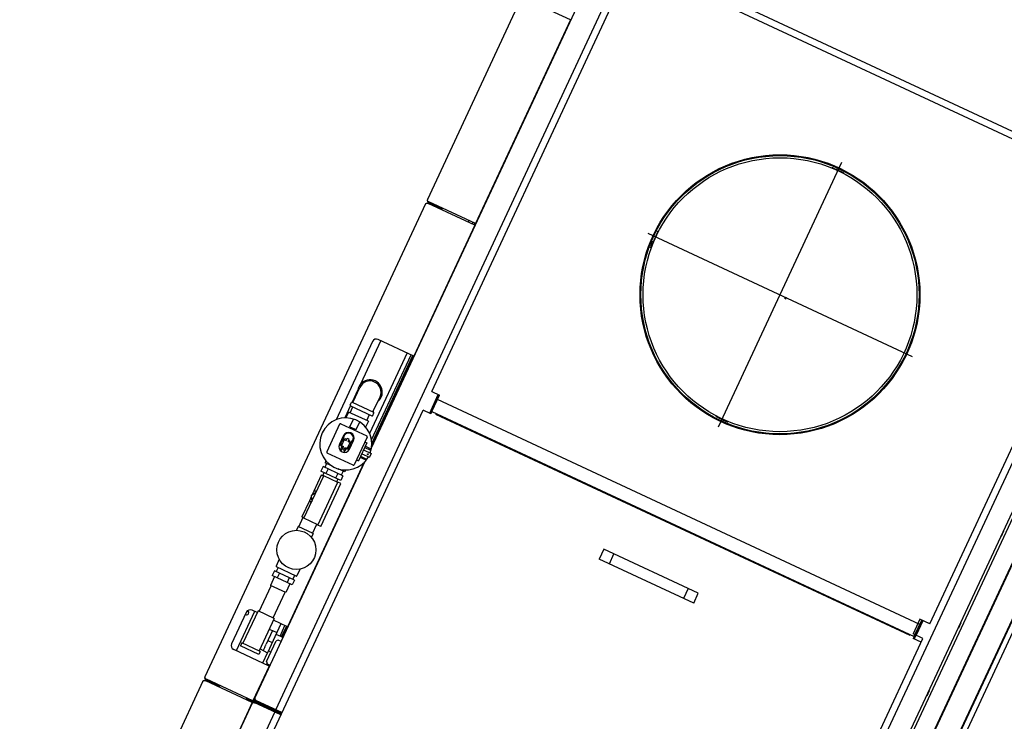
# Model space of a CAD drawing. Header units: inches. Extents: x -119 to 3951, y 0 to 4293.
# Tile 27 of 68: x 163 to 220, y 3229 to 3270. Entities that reach past the tile are written whole.
import ezdxf

# ---------------------------------------------------------------- set-up
doc = ezdxf.new("R2010")
doc.units = ezdxf.units.IN
doc.header["$LTSCALE"] = 48
doc.header["$MEASUREMENT"] = 0
doc.linetypes.add('A1-DASH', pattern=[0.2383, 0.0833, -0.031, 0.031, -0.031, 0.031, -0.031])
doc.linetypes.add('S-DASH', pattern=[0.082, 0.041, -0.041])
for name, color, linetype in [('FS-DSH01', 1, 'S-DASH'), ('FS-DSHA1', 4, 'A1-DASH'), ('FS-EQPMT', 2, 'CONTINUOUS')]:
    doc.layers.add(name, color=color, linetype=linetype)

# ---------------------------------------------------------------- blocks, each defined once
blk = doc.blocks.new('QHOBART FT')
at = {"layer": 'FS-EQPMT'}
for p, q in [((137.13957, 21.05692), (119.72768, 21.05692)), ((167.37685, 21.05692), (137.42067, 21.05692)), ((185.0699, 21.05692), (167.65794, 21.05692)), ((137.2332, 17.96765), (137.2332, 20.91638)), ((137.28014, 20.91638), (137.28014, 20.05838)), ((137.32704, 17.96765), (137.32704, 20.91638)), ((141.77361, 20.46405), (139.77647, 20.46405)), ((158.9287, 20.46405), (153.97487, 20.46405)), ((167.47047, 17.96765), (167.47047, 20.91638)), ((167.51741, 20.91638), (167.51741, 20.05838)), ((167.56435, 17.96765), (167.56435, 20.91638)), ((137.2332, 20.05838), (137.32704, 20.05838)), ((139.52687, 17.96765), (139.52687, 20.21442)), ((142.02324, 20.05838), (139.52687, 20.05838)), ((139.89293, 18.78925), (139.89293, 19.95752)), ((140.08015, 19.95752), (139.89293, 19.95752)), ((140.08015, 18.78925), (140.08015, 19.95752)), ((142.13969, 19.88864), (140.08015, 19.88864)), ((142.02324, 19.88864), (142.02324, 20.21442)), ((142.13969, 18.85812), (142.13969, 19.88864)), ((142.13969, 19.81024), (143.76231, 19.81024)), ((143.76231, 18.88968), (143.76231, 19.85703)), ((144.32399, 19.85703), (143.76231, 19.85703)), ((144.32399, 18.7428), (144.32399, 20.00397)), ((144.62044, 20.00397), (144.32399, 20.00397)), ((144.62044, 18.7428), (144.62044, 20.00397)), ((144.8701, 19.89761), (144.62044, 19.89761)), ((144.8701, 18.74554), (144.8701, 20.00122)), ((145.33675, 20.03241), (144.90129, 20.03241)), ((147.49129, 19.84918), (147.25996, 19.84918)), ((147.49129, 18.89758), (147.49129, 19.84918)), ((147.49129, 19.81024), (148.10439, 19.81024)), ((148.10439, 19.74783), (148.10439, 19.88828)), ((149.11803, 19.88828), (148.10439, 19.88828)), ((149.11795, 19.88831), (149.03681, 19.74804)), ((149.37086, 19.88812), (149.11803, 19.88812)), ((149.4148, 19.91384), (149.12773, 19.74811)), ((149.702, 19.748), (149.41489, 19.91376)), ((149.71294, 19.88812), (149.45909, 19.88812)), ((150.72557, 19.88828), (149.71294, 19.88828)), ((149.79392, 19.74764), (149.71305, 19.88792)), ((150.72557, 19.74783), (150.72557, 19.88828)), ((150.92329, 19.81024), (150.72557, 19.81024)), ((150.92329, 18.7428), (150.92329, 20.00397)), ((151.21974, 20.00397), (150.92329, 20.00397)), ((151.21974, 18.7428), (151.21974, 20.00397)), ((151.46938, 19.89761), (151.21974, 19.89761)), ((151.46938, 19.5882), (151.46938, 19.99747)), ((151.59016, 19.99747), (151.46938, 19.99747)), ((152.02794, 18.47467), (152.02794, 20.12228)), ((153.82533, 20.17224), (152.07787, 20.17224)), ((153.87526, 20.12228), (153.87526, 18.47467)), ((155.05791, 20.05838), (154.28023, 20.05838)), ((154.68346, 19.99747), (154.31041, 19.99747)), ((154.68346, 18.7493), (154.68346, 19.99747)), ((154.68346, 19.89761), (155.05791, 19.89761)), ((155.05791, 20.05115), (155.05791, 18.69562)), ((155.08913, 20.08237), (155.25639, 20.08237)), ((156.05836, 20.05838), (155.28758, 20.05838)), ((155.28758, 20.05115), (155.28758, 18.69562)), ((155.3188, 20.01245), (156.23619, 20.01245)), ((159.17833, 20.05838), (156.41405, 20.05838)), ((159.17833, 17.96765), (159.17833, 20.21442)), ((167.47047, 20.05838), (167.56435, 20.05838)), ((180.46733, 17.96765), (180.46733, 20.21442)), ((144.62044, 19.68863), (144.32399, 19.68863)), ((148.07317, 18.85849), (148.07317, 19.74783)), ((148.07317, 19.74783), (150.75679, 19.74783)), ((150.75679, 18.85849), (150.75679, 19.74783)), ((151.21974, 19.68863), (150.92329, 19.68863)), ((152.57716, 19.50568), (152.69795, 19.50568)), ((152.57716, 19.43579), (152.76387, 19.43579)), ((152.57716, 19.31097), (152.76387, 19.31097)), ((152.69795, 19.24106), (152.57716, 19.24106)), ((152.62706, 19.31097), (152.62706, 19.43579)), ((152.76387, 19.62302), (152.81297, 19.62302)), ((152.76387, 19.55811), (152.76387, 19.43579)), ((153.13832, 19.55811), (152.76387, 19.55811)), ((152.76387, 19.31097), (152.76387, 19.18866)), ((153.32607, 19.69791), (152.77687, 19.69791)), ((153.09026, 19.62302), (153.20015, 19.62302)), ((153.13832, 19.55811), (153.13832, 19.43579)), ((153.13832, 19.43579), (153.27614, 19.43579)), ((153.13832, 19.31097), (153.13832, 19.18866)), ((153.13832, 19.31097), (153.27614, 19.31097)), ((153.27614, 19.31097), (153.27614, 19.43579)), ((153.95015, 19.4982), (153.87526, 19.4982)), ((153.95015, 19.24857), (153.87526, 19.24857)), ((153.95015, 19.57306), (153.95015, 19.17365)), ((153.95015, 19.57306), (154.43605, 19.57306)), ((140.08015, 18.78925), (139.89293, 18.78925)), ((142.13969, 18.85812), (140.08015, 18.85812)), ((140.20497, 18.85812), (140.20497, 18.66541)), ((141.45317, 18.85812), (141.45317, 18.66541)), ((142.02324, 17.96765), (142.02324, 18.85812)), ((142.13969, 18.93652), (143.76231, 18.93652)), ((144.32399, 18.88968), (143.76231, 18.88968)), ((144.62044, 19.0722), (144.32399, 19.0722)), ((144.62044, 18.7428), (144.32399, 18.7428)), ((144.8701, 18.84915), (144.62044, 18.84915)), ((145.33675, 18.71436), (144.90129, 18.71436)), ((147.49129, 18.89758), (147.25996, 18.89758)), ((147.49129, 18.93652), (148.07317, 18.93652)), ((148.04979, 18.67126), (148.04979, 18.85849)), ((148.04979, 18.85849), (150.7802, 18.85849)), ((148.04979, 18.67126), (150.7802, 18.67126)), ((150.92329, 18.93652), (150.75679, 18.93652)), ((150.7802, 18.67126), (150.7802, 18.85849)), ((151.21974, 19.0722), (150.92329, 19.0722)), ((151.21974, 18.7428), (150.92329, 18.7428)), ((151.46938, 18.84915), (151.21974, 18.84915)), ((151.46938, 18.7493), (151.46938, 19.15857)), ((151.59016, 18.7493), (151.46938, 18.7493)), ((153.13832, 19.18866), (152.76387, 19.18866)), ((152.81297, 19.12375), (152.76387, 19.12375)), ((152.77687, 19.04886), (153.32607, 19.04886)), ((153.20015, 19.12375), (153.09026, 19.12375)), ((153.95015, 19.17365), (154.43605, 19.17365)), ((154.68346, 18.7493), (154.31041, 18.7493)), ((154.68346, 18.84915), (155.05791, 18.84915)), ((155.08913, 18.6644), (155.25639, 18.6644)), ((155.3188, 18.73431), (156.23619, 18.73431)), ((137.27174, 18.38055), (137.2332, 18.38055)), ((137.2332, 18.13095), (137.27174, 18.13095)), ((137.27174, 18.0271), (137.27174, 18.38055)), ((140.19249, 18.38107), (139.52687, 18.38107)), ((139.52687, 18.13144), (139.60378, 18.13144)), ((139.69734, 18.2218), (139.60375, 18.12825)), ((139.60378, 18.1282), (139.60378, 17.93747)), ((139.6974, 18.2218), (141.00798, 18.2218)), ((140.19249, 18.65543), (140.19249, 18.37482)), ((140.42082, 18.65543), (140.19249, 18.65543)), ((141.46565, 18.37482), (140.19249, 18.37482)), ((140.30486, 18.2218), (140.30486, 18.37482)), ((141.46565, 18.65543), (140.59563, 18.65543)), ((140.82909, 18.65543), (140.82909, 18.37482)), ((141.10162, 18.12811), (141.00804, 18.22169)), ((141.10158, 17.93747), (141.10158, 18.1282)), ((141.35332, 17.93747), (141.35332, 18.37482)), ((141.35332, 18.13144), (142.02324, 18.13144)), ((141.46565, 18.65543), (141.46565, 18.37482)), ((142.02324, 18.38107), (141.46565, 18.38107)), ((153.82533, 18.42477), (152.07787, 18.42477)), ((152.38243, 18.42477), (152.38243, 18.29993)), ((153.52077, 18.29993), (152.38243, 18.29993)), ((152.5981, 17.92548), (152.5981, 18.29993)), ((152.66801, 18.29993), (152.66801, 17.9754)), ((152.82777, 18.29993), (152.82777, 17.82065)), ((153.07542, 18.29993), (153.07542, 17.82065)), ((153.23518, 18.29993), (153.23518, 17.9754)), ((153.30507, 17.92548), (153.30507, 18.29993)), ((153.52077, 18.42477), (153.52077, 18.29993)), ((153.78316, 18.13144), (159.17833, 18.13144)), ((159.17833, 18.38107), (154.06932, 18.38107)), ((167.56435, 18.38107), (167.47047, 18.38107)), ((167.47047, 18.13144), (167.56435, 18.13144)), ((105.56429, 17.93698), (137.21281, 17.93698)), ((137.2332, 17.96765), (126.42088, 17.96765)), ((137.08452, 17.96765), (137.08452, 17.93698)), ((137.2332, 18.0271), (137.27174, 18.0271)), ((137.2332, 17.96817), (137.33415, 17.96817)), ((137.24638, 17.93971), (137.25796, 17.95126)), ((137.27522, 17.91898), (137.27522, 18.0271)), ((137.27522, 16.17303), (137.27522, 17.81561)), ((139.52687, 17.96765), (137.32704, 17.96765)), ((137.33415, 16.17303), (137.33415, 17.96817)), ((137.36531, 16.17303), (137.36531, 17.78467)), ((137.39305, 17.86777), (137.39305, 17.96866)), ((137.44112, 17.91793), (137.4232, 17.93627)), ((137.42424, 16.17303), (137.42424, 17.78467)), ((137.51811, 17.93747), (152.52632, 17.93747)), ((139.52687, 18.02759), (139.60378, 18.02759)), ((139.52687, 17.96866), (139.60378, 17.96866)), ((141.35332, 18.02759), (142.02324, 18.02759)), ((141.35332, 17.96866), (142.02324, 17.96866)), ((152.44533, 17.96765), (142.02324, 17.96765)), ((143.66869, 17.96765), (143.66869, 17.93747)), ((143.98076, 17.96765), (143.98076, 17.93747)), ((149.07802, 17.96765), (149.07802, 17.93747)), ((150.57582, 17.93747), (150.57582, 17.96765)), ((150.65855, 17.96765), (150.65855, 17.93747)), ((150.9706, 17.96765), (150.9706, 17.93747)), ((152.5981, 17.9754), (152.66801, 17.9754)), ((152.62807, 17.92548), (152.5981, 17.92548)), ((152.62807, 17.92548), (152.62807, 17.9754)), ((153.07542, 17.82065), (152.82777, 17.82065)), ((153.30507, 17.9754), (153.23518, 17.9754)), ((153.27513, 17.92548), (153.27513, 17.9754)), ((153.27513, 17.92548), (153.30507, 17.92548)), ((153.37123, 17.93747), (185.08052, 17.93747)), ((153.46333, 17.96866), (159.17833, 17.96866)), ((153.60188, 18.02759), (159.17833, 18.02759)), ((157.64839, 17.96866), (157.64839, 17.93747)), ((157.96043, 17.96866), (157.96043, 17.93747)), ((167.47047, 17.96765), (159.17833, 17.96765)), ((160.54936, 17.96765), (160.54936, 17.93747)), ((162.0472, 17.93747), (162.0472, 17.96765)), ((164.63826, 17.96765), (164.63826, 17.93747)), ((164.9503, 17.96765), (164.9503, 17.93747)), ((167.47047, 18.02759), (167.56435, 18.02759)), ((167.47047, 17.96866), (167.56435, 17.96866)), ((180.46733, 17.96765), (167.56435, 17.96765)), ((171.6281, 17.96765), (171.6281, 17.93747)), ((171.94014, 17.96765), (171.94014, 17.93747)), ((172.02071, 17.96765), (172.02071, 17.93747)), ((173.51854, 17.93747), (173.51854, 17.96765)), ((176.2607, 17.96765), (176.2607, 17.94208)), ((176.27666, 17.96866), (176.27666, 17.94208)), ((176.28959, 17.94227), (176.28971, 17.94736)), ((178.61794, 17.96765), (178.61794, 17.93747)), ((178.93001, 17.96765), (178.93001, 17.93747)), ((179.74129, 17.96765), (179.74129, 17.93747)), ((131.34285, 16.56396), (137.27522, 16.56396)), ((137.27522, 16.62286), (137.33415, 16.62286)), ((137.34535, 16.75867), (137.33415, 16.75867)), ((137.34535, 16.75967), (137.34535, 16.36923)), ((137.34535, 16.75967), (137.36531, 16.75967)), ((137.35414, 16.36823), (137.35414, 16.75867)), ((137.42424, 16.62335), (137.36531, 16.62335)), ((137.42424, 16.56445), (185.17439, 16.56445)), ((131.43541, 16.17303), (156.59187, 16.17303)), ((137.35414, 16.36823), (137.33415, 16.36823)), ((137.35414, 16.36923), (137.36531, 16.36923)), ((156.59187, 15.67377), (156.59187, 16.17303)), ((157.76219, 16.17279), (157.76219, 15.67349)), ((157.76219, 16.17279), (184.744, 16.17279)), ((185.39131, -15.32498), (185.39131, 16.13535)), ((156.59187, 15.75262), (157.76219, 15.75262)), ((156.59187, 15.69373), (157.76219, 15.69373)), ((156.73268, 15.67377), (156.59187, 15.67377)), ((156.68575, 15.42386), (156.68575, -14.63248)), ((156.73268, 15.67377), (156.73268, -14.8819)), ((156.73268, 15.67349), (157.76219, 15.67349)), ((157.49706, -14.88214), (157.49706, 15.67349)), ((185.00911, 15.67349), (185.00911, -14.88214)), ((171.2531, 8.77429), (171.2531, -7.98291)), ((170.55111, 8.27744), (170.55247, 8.27706)), ((170.55248, 8.27711), (170.55654, 8.27697)), ((170.55654, 8.27694), (170.56322, 8.27704)), ((170.56322, 8.27703), (170.57255, 8.27737)), ((170.57255, 8.2774), (170.58434, 8.27797)), ((170.58437, 8.27798), (170.59845, 8.27874)), ((170.59844, 8.27871), (170.65224, 8.28201)), ((170.65223, 8.28204), (170.89293, 8.29729)), ((170.87863, 8.26876), (170.8789, 8.26857)), ((170.87891, 8.26898), (170.87867, 8.26879)), ((170.88101, 8.26945), (170.87889, 8.26896)), ((170.87891, 8.26857), (170.88103, 8.26827)), ((170.88521, 8.27002), (170.881, 8.26944)), ((170.88104, 8.26829), (170.88525, 8.26811)), ((170.89145, 8.27071), (170.88523, 8.27005)), ((170.88523, 8.26809), (170.89142, 8.26801)), ((170.89959, 8.27143), (170.89144, 8.27071)), ((170.89145, 8.26802), (170.89957, 8.26803)), ((170.89291, 8.29727), (170.92323, 8.29937)), ((170.89957, 8.26802), (170.90955, 8.26813)), ((170.90954, 8.27218), (170.89959, 8.27142)), ((170.92117, 8.273), (170.90954, 8.27219)), ((170.90956, 8.26815), (170.93451, 8.26863)), ((170.93439, 8.2738), (170.9212, 8.27299)), ((170.92323, 8.29938), (170.93504, 8.30031)), ((170.94902, 8.27462), (170.93439, 8.27382)), ((170.9345, 8.26863), (170.99899, 8.27026)), ((170.935, 8.30031), (170.94433, 8.30115)), ((170.94434, 8.30115), (170.95108, 8.30189)), ((170.96489, 8.27542), (170.94901, 8.27461)), ((170.95109, 8.30189), (170.95519, 8.30255)), ((170.95516, 8.30252), (170.95652, 8.30308)), ((170.98166, 8.27615), (170.9649, 8.2754)), ((170.99908, 8.27682), (170.98167, 8.27615)), ((170.99899, 8.27026), (171.03493, 8.27126)), ((171.03494, 8.27803), (170.99907, 8.27684)), ((171.47128, 8.27126), (171.55715, 8.26897)), ((171.50719, 8.27682), (171.47129, 8.27801)), ((171.52462, 8.27616), (171.50721, 8.27684)), ((171.54132, 8.2754), (171.52462, 8.27615)), ((171.57171, 8.27379), (171.5413, 8.27539)), ((171.54968, 8.30313), (171.55103, 8.30257)), ((171.55104, 8.30252), (171.55508, 8.30187)), ((171.55509, 8.30189), (171.56182, 8.30114)), ((171.55716, 8.26895), (171.59661, 8.26814)), ((171.56184, 8.30115), (171.57118, 8.30031)), ((171.57118, 8.3003), (171.58301, 8.29937)), ((171.58497, 8.273), (171.57172, 8.27381)), ((171.58301, 8.29938), (171.61333, 8.29728)), ((171.59668, 8.27217), (171.58499, 8.27299)), ((171.59663, 8.26815), (171.60658, 8.26804)), ((171.60668, 8.27141), (171.59667, 8.27218)), ((171.6066, 8.26804), (171.61475, 8.26803)), ((171.6148, 8.2707), (171.60666, 8.27141)), ((171.61474, 8.26803), (171.62096, 8.26811)), ((171.62101, 8.27004), (171.61482, 8.2707)), ((171.62096, 8.26812), (171.62517, 8.2683)), ((171.62518, 8.26946), (171.621, 8.27004)), ((171.62518, 8.26828), (171.62729, 8.26857)), ((171.62731, 8.26899), (171.62519, 8.26947)), ((171.62757, 8.26881), (171.6273, 8.26902)), ((171.62733, 8.26859), (171.62758, 8.26876)), ((153.11293, -2.59973), (153.11293, 3.39157)), ((153.73701, 3.39157), (153.11293, 3.39157)), ((153.73701, -2.59973), (153.73701, 3.39157)), ((153.11293, 2.74655), (153.73701, 2.74655)), ((163.37194, 0.64978), (163.37076, 0.61385)), ((163.37263, 0.66719), (163.37195, 0.6498)), ((163.37338, 0.6839), (163.37263, 0.66716)), ((163.37496, 0.71428), (163.37335, 0.6839)), ((163.37579, 0.72757), (163.37498, 0.71432)), ((163.37659, 0.73927), (163.37578, 0.72758)), ((163.37735, 0.74926), (163.37658, 0.73925)), ((163.37808, 0.75738), (163.37736, 0.74926)), ((163.3775, 0.61384), (163.3798, 0.69974)), ((163.37876, 0.76359), (163.37809, 0.7574)), ((163.37932, 0.76776), (163.37874, 0.76356)), ((163.37981, 0.76988), (163.37933, 0.76777)), ((163.38001, 0.77017), (163.37979, 0.76988)), ((163.3798, 0.69973), (163.38061, 0.73918)), ((163.38022, 0.76986), (163.38002, 0.77014)), ((163.38049, 0.76774), (163.3802, 0.76986)), ((163.38066, 0.76355), (163.38048, 0.76775)), ((163.38064, 0.73921), (163.38075, 0.74916)), ((163.38077, 0.75731), (163.38069, 0.76354)), ((163.38074, 0.74918), (163.38075, 0.75732)), ((179.12552, 0.76354), (179.12544, 0.75734)), ((179.12546, 0.75736), (179.12548, 0.74921)), ((179.12547, 0.74919), (179.12558, 0.73921)), ((179.12571, 0.76775), (179.12553, 0.76354)), ((179.12557, 0.73921), (179.12605, 0.71428)), ((179.12601, 0.76988), (179.12571, 0.76774)), ((179.12619, 0.77013), (179.12601, 0.76988)), ((179.12606, 0.7143), (179.12769, 0.64977)), ((179.12641, 0.76986), (179.1262, 0.77012)), ((179.1269, 0.76778), (179.12641, 0.76989)), ((179.12744, 0.76354), (179.12686, 0.76775)), ((179.12813, 0.75733), (179.12746, 0.76355)), ((179.12769, 0.64979), (179.12869, 0.61386)), ((179.12884, 0.7492), (179.12813, 0.75734)), ((179.1296, 0.73923), (179.12884, 0.74919)), ((179.13042, 0.7276), (179.12961, 0.73926)), ((179.13124, 0.71441), (179.13043, 0.7276)), ((179.13204, 0.69976), (179.13124, 0.71441)), ((179.13285, 0.68388), (179.13204, 0.69976)), ((179.13359, 0.66711), (179.13285, 0.68388)), ((179.13425, 0.6497), (179.13358, 0.66711)), ((179.13547, 0.61386), (179.13429, 0.64973)), ((179.6317, 0.39569), (162.8745, 0.39569)), ((163.37078, 0.1775), (163.37196, 0.14166)), ((163.37193, 0.14165), (163.3726, 0.12424)), ((163.37262, 0.12422), (163.37337, 0.10745)), ((163.37336, 0.10745), (163.37416, 0.0916)), ((163.37418, 0.0916), (163.37499, 0.07694)), ((163.375, 0.07695), (163.37581, 0.06376)), ((163.37578, 0.06375), (163.37659, 0.05212)), ((163.37659, 0.05211), (163.37735, 0.04216)), ((163.37737, 0.04215), (163.37808, 0.03401)), ((163.37853, 0.14157), (163.37753, 0.1775)), ((163.37807, 0.03402), (163.37873, 0.0278)), ((163.38016, 0.07707), (163.37852, 0.14156)), ((163.37872, 0.02778), (163.3793, 0.02358)), ((163.37934, 0.0236), (163.37982, 0.02149)), ((163.37981, 0.02148), (163.38002, 0.02122)), ((163.38001, 0.02124), (163.38019, 0.02149)), ((163.38062, 0.05214), (163.38015, 0.07706)), ((163.38019, 0.0215), (163.38049, 0.02364)), ((163.38048, 0.02362), (163.38066, 0.0278)), ((163.38072, 0.04212), (163.38061, 0.05213)), ((163.38068, 0.0278), (163.38076, 0.03399)), ((163.38077, 0.03401), (163.38075, 0.04216)), ((179.12548, 0.0422), (179.12546, 0.03405)), ((179.12546, 0.03403), (179.12553, 0.02781)), ((179.12558, 0.05215), (179.12547, 0.04221)), ((179.12554, 0.02781), (179.12572, 0.0236)), ((179.1264, 0.09161), (179.12559, 0.05216)), ((179.12571, 0.02363), (179.12601, 0.02148)), ((179.126, 0.02149), (179.1262, 0.02122)), ((179.12622, 0.02124), (179.12641, 0.02148)), ((179.1287, 0.17747), (179.1264, 0.0916)), ((179.12642, 0.02151), (179.1269, 0.02362)), ((179.12689, 0.0236), (179.12746, 0.02777)), ((179.12746, 0.02779), (179.12813, 0.03398)), ((179.12813, 0.034), (179.12884, 0.04211)), ((179.12883, 0.0421), (179.1296, 0.05211)), ((179.12961, 0.05212), (179.13042, 0.06381)), ((179.13043, 0.06382), (179.13123, 0.07704)), ((179.13122, 0.07703), (179.13283, 0.10745)), ((179.13285, 0.10747), (179.13359, 0.12417)), ((179.13359, 0.1242), (179.13427, 0.14158)), ((179.13426, 0.14157), (179.13545, 0.17747)), ((153.73701, -1.95465), (153.11293, -1.95465)), ((153.11293, -2.59973), (153.73701, -2.59973)), ((156.73268, -14.8819), (156.59187, -14.8819)), ((156.59187, -15.38116), (156.59187, -14.8819)), ((156.59187, -14.89334), (157.76219, -14.89334)), ((156.59187, -14.95227), (157.76219, -14.95227)), ((156.77962, -14.88214), (157.76219, -14.88214)), ((156.84154, -15.38141), (156.84154, -14.75732)), ((157.76219, -14.75732), (156.84154, -14.75732)), ((157.76219, -14.89786), (156.84154, -14.89786)), ((157.76219, -14.95679), (156.84154, -14.95679)), ((157.76219, -15.38141), (157.76219, -14.75732)), ((157.76219, -15.38141), (157.76219, -14.88214)), ((131.68507, -15.38141), (156.84154, -15.38141)), ((185.31718, -15.7681), (139.71565, -15.7681)), ((157.76219, -15.38141), (184.744, -15.38141)), ((139.71565, -16.96436), (182.90294, -16.96436)), ((181.87312, -17.1254), (140.74535, -17.1254)), ((153.93675, -16.98434), (153.93675, -16.96436)), ((154.26427, -16.98434), (153.93675, -16.98434)), ((154.26427, -16.98434), (154.26427, -16.96436)), ((158.24348, -16.98434), (158.24348, -16.96436)), ((158.57103, -16.98434), (158.24348, -16.98434)), ((158.57103, -16.98434), (158.57103, -16.96436)), ((164.04707, -16.98434), (164.04707, -16.96436)), ((164.37459, -16.98434), (164.04707, -16.98434)), ((164.37459, -16.98434), (164.37459, -16.96436)), ((183.55843, -18.19858), (139.06056, -18.19858)), ((183.55843, -18.23352), (139.06056, -18.23352)), ((137.31288, -19.60303), (233.17366, -19.60303)), ((137.33409, -19.56885), (233.1949, -19.56885)), ((140.40773, -19.90283), (230.83162, -19.90283)), ((140.51457, -19.90283), (161.32735, -19.90283))]:
    blk.add_line(p, q, dxfattribs=at)
at = {"layer": 'FS-EQPMT', "flags": 128}
for points in [[(137.13957, 21.05692), (137.17796, 21.04456), (137.20784, 21.01257), (137.22664, 20.96802), (137.2332, 20.91638)], [(137.42067, 21.05692), (137.38237, 21.04462), (137.35249, 21.0127), (137.33366, 20.96814), (137.32704, 20.91638)], [(167.37685, 21.05692), (167.41515, 21.04462), (167.44505, 21.0127), (167.46388, 20.96814), (167.47047, 20.91638)], [(167.65794, 21.05692), (167.61958, 21.04456), (167.58968, 21.01257), (167.57091, 20.96802), (167.56435, 20.91638)], [(140.42082, 18.65543), (140.44997, 18.65652), (140.47905, 18.6586), (140.50819, 18.65976), (140.5374, 18.6586), (140.56654, 18.65652), (140.59563, 18.65543)], [(137.21281, 17.93698), (137.22588, 17.9343), (137.2382, 17.92648), (137.24922, 17.91422), (137.2585, 17.89832), (137.26582, 17.87973), (137.27104, 17.85925), (137.27419, 17.83777), (137.27522, 17.81561)], [(137.41527, 17.9444), (137.40016, 17.96027)], [(137.42326, 17.93607), (137.40706, 17.95291), (137.40382, 17.95642)], [(137.51811, 17.93747), (137.47954, 17.92395), (137.44942, 17.88882), (137.43074, 17.84042), (137.42424, 17.78467)]]:
    blk.add_lwpolyline(points, dxfattribs=at)
at = {"layer": 'FS-EQPMT'}
blk.add_lwpolyline([(171.24529, -0.02375), (171.20136, 0.08036), (171.20022, -0.03264)], dxfattribs=at)
for centre, radius in [((146.24309, 19.37335), 1.12337), ((152.95161, 17.9704), 0.02496), ((171.2531, 0.39569), 8.03533), ((171.2531, 0.39569), 7.9884), ((171.2531, 0.39569), 7.86312)]:
    blk.add_circle(centre, radius, dxfattribs=at)
for centre, radius, start, end in [((137.42067, 20.91638), 0.14055, 89.999524, 179.999049), ((167.65794, 20.91638), 0.14055, 89.999524, 179.999049), ((139.77647, 20.21442), 0.24964, 89.999524, 179.999049), ((141.77361, 20.43283), 0.12482, 164.888649, 0), ((141.77361, 20.21442), 0.24964, 0, 89.999524), ((152.95161, 19.37335), 1.49782, 274.757381, 265.236436), ((158.9287, 20.21442), 0.24964, 0, 89.999524), ((144.90129, 20.00122), 0.0312, 89.999524, 179.999049), ((152.07787, 20.12228), 0.04993, 89.999524, 179.999049), ((153.82533, 20.12228), 0.04993, 0, 89.999524), ((155.08913, 20.05115), 0.0312, 89.999524, 179.999049), ((155.25639, 20.05115), 0.0312, 0, 89.999524), ((155.3188, 20.04367), 0.0312, 179.999049, 269.99858), ((156.23619, 19.37335), 0.70897, 244.471161, 115.528839), ((156.23619, 19.37335), 0.63907, 270.000476, 89.999524), ((152.77687, 19.37335), 0.32453, 89.999524, 269.99858), ((152.57716, 19.47073), 0.03495, 89.999524, 269.99858), ((152.57716, 19.27603), 0.03495, 89.999524, 269.99858), ((152.95161, 19.37335), 0.28708, 12.625326, 167.373717), ((152.95161, 19.37335), 0.28708, 192.626283, 347.37467), ((153.19734, 19.37335), 0.50022, 150.061933, 158.311026), ((153.32607, 19.37335), 0.27959, 243.235116, 116.764884), ((153.32607, 19.37335), 0.32453, 270.000476, 89.999524), ((140.19502, 18.66541), 0.00999, 292.500355, 0.000086), ((141.46315, 18.66541), 0.00999, 179.999049, 247.49868), ((144.90129, 18.74554), 0.0312, 179.999049, 269.99858), ((153.19734, 19.37335), 0.50022, 201.688974, 209.938067), ((155.08913, 18.69562), 0.0312, 179.999049, 269.99858), ((155.25639, 18.69562), 0.0312, 270.000476, 0.000049), ((155.3188, 18.70309), 0.0312, 89.999524, 179.999049), ((152.07787, 18.47467), 0.04993, 179.999049, 269.99858), ((153.82533, 18.47467), 0.04993, 270.000476, 0.000039), ((137.21281, 17.81561), 0.12132, 0, 89.999524), ((137.51811, 17.78467), 0.15278, 89.999524, 179.999049), ((171.2531, 0.39569), 7.88536, 88.414463, 91.585542), ((171.2531, 0.39569), 7.87861, 88.413104, 91.586901), ((171.2531, 0.39569), 7.88536, 178.414459, 181.585551), ((171.2531, 0.39569), 7.87861, 178.413106, 181.586904), ((171.2531, 0.39569), 7.87861, 358.413099, 1.586901), ((171.2531, 0.39569), 7.88536, 358.414458, 1.585542)]:
    blk.add_arc(centre, radius, start, end, dxfattribs=at)
blk = doc.blocks.new('QDW')
at = {"layer": 'FS-DSH01'}
blk.add_blockref('QHOBART FT', (0, 0), dxfattribs=at)

msp = doc.modelspace()

# ---------------------------------------------------------------- block references
at = {"layer": 'FS-DSHA1', "rotation": 64.99999999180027}
msp.add_blockref('QDW', (134.909, 3098.462), dxfattribs=at)

doc.saveas('drawing.dxf')
